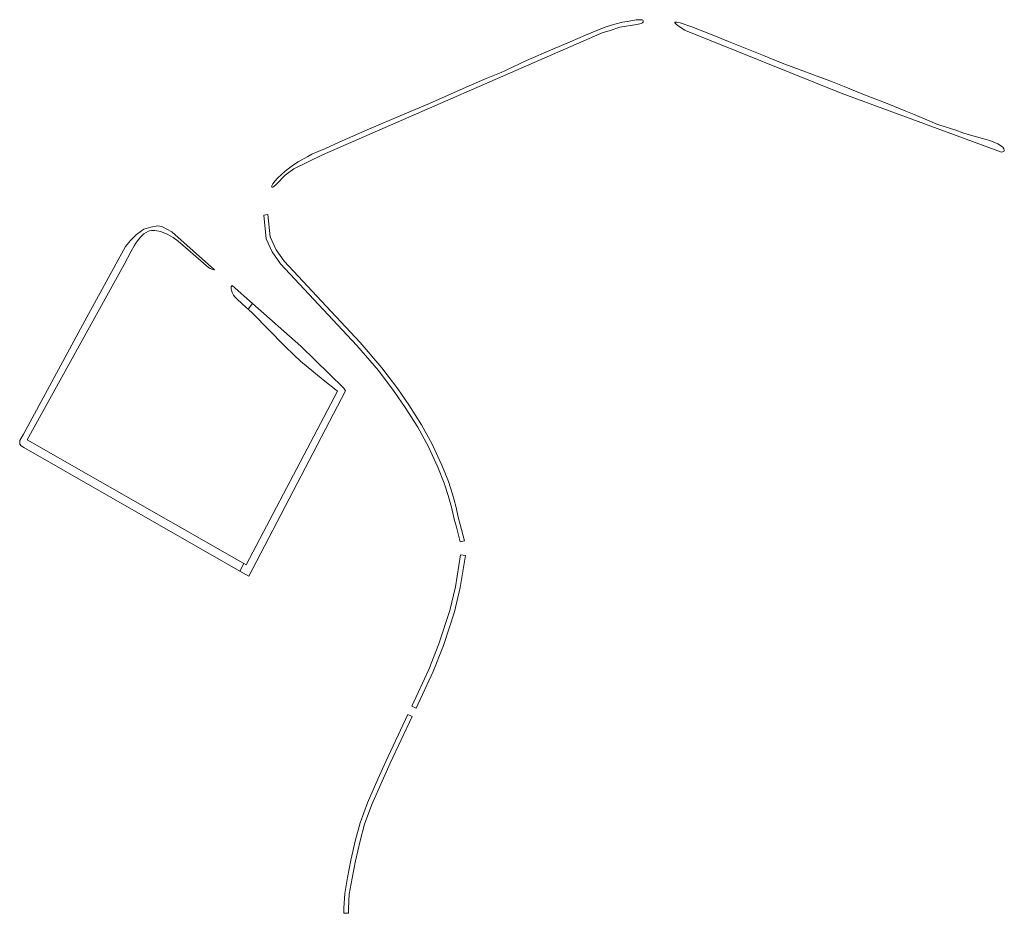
# Model space of a CAD drawing. Extents: x 212171 to 228808, y 571701 to 593093.
# Tile 94 of 97: x 226728 to 226941, y 591808 to 592002. Entities that reach past the tile are written whole.
import ezdxf

# ---------------------------------------------------------------- set-up
doc = ezdxf.new("R2010")
doc.units = 0
doc.layers.add('016 Alles planjaar 2023', color=72, linetype='Continuous', lineweight=20, true_color=0x1e90ff)

msp = doc.modelspace()

# ---------------------------------------------------------------- hatches: boundary and pattern name
at = {"layer": '016 Alles planjaar 2023', "true_color": 0x1e90ff}
h = msp.add_hatch(dxfattribs=at)
h.set_pattern_fill('DQ_CLEAR', color=72, style=0)
h.set_pattern_definition([])
h.paths.add_polyline_path([(226861.79, 592000.81), (226862.7, 592001.03), (226863.01, 592001.17), (226863.12, 592001.26), (226863.18, 592001.44), (226863.14, 592001.6), (226863.08, 592001.68), (226862.91, 592001.76), (226862.43, 592001.82), (226861.65, 592001.76), (226859.65, 592001.45), (226858.7, 592001.25), (226856.98, 592000.84), (226855.33, 592000.33), (226854.34, 591999.97), (226850.65, 591998.44), (226847.34, 591997.01), (226843.6, 591995.47), (226837.86, 591992.96), (226834.89, 591991.52), (226833.32, 591990.79), (226832.4, 591990.39), (226829.19, 591989.08), (226826.01, 591987.69), (226820.95, 591985.45), (226816.91, 591983.71), (226811.55, 591981.48), (226803.37, 591977.97), (226797.31, 591975.29), (226794.39, 591973.95), (226792.79, 591973.33), (226791.42, 591972.7), (226790.54, 591972.23), (226788.47, 591971.04), (226787.45, 591970.4), (226786.56, 591969.76), (226786.02, 591969.34), (226784.97, 591968.43), (226783.94, 591967.44), (226783.48, 591966.95), (226782.96, 591966.32), (226782.73, 591965.87), (226782.72, 591965.69), (226782.76, 591965.61), (226782.88, 591965.59), (226782.95, 591965.61), (226783.27, 591965.8), (226783.64, 591966.1), (226783.7, 591966.16), (226785.66, 591968.18), (226787.56, 591969.52), (226793.73, 591972.58), (226854.24, 591998.99), (226855.98, 591999.49), (226858.09, 592000.22), (226861.79, 592000.81)])
h = msp.add_hatch(dxfattribs=at)
h.set_pattern_fill('DQ_CLEAR', color=72, style=0)
h.set_pattern_definition([])
h.paths.add_polyline_path([(226872.32, 591999.46), (226905.99, 591985.94), (226940.71, 591973.18), (226940.92, 591973.19), (226941.2, 591973.28), (226941.32, 591973.44), (226941.33, 591973.58), (226941.21, 591973.88), (226940.98, 591974.2), (226940.82, 591974.36), (226940.52, 591974.6), (226939.92, 591974.96), (226939.42, 591975.2), (226938.2, 591975.67), (226937.13, 591976), (226933.52, 591976.94), (226932.33, 591977.33), (226930.82, 591977.88), (226930.1, 591978.13), (226929.05, 591978.46), (226927.56, 591978.93), (226926.7, 591979.23), (226925.22, 591979.83), (226921.8, 591981.3), (226920, 591982.05), (226916.33, 591983.51), (226910.69, 591985.7), (226906.68, 591987.36), (226904.1, 591988.38), (226893.25, 591992.44), (226889.2, 591994.04), (226881.63, 591997.13), (226878.45, 591998.41), (226873.71, 592000.25), (226871.15, 592001.14), (226870.48, 592001.3), (226870.11, 592001.31), (226870.02, 592001.27), (226870.02, 592001.14), (226870.21, 592000.92), (226870.38, 592000.77), (226871.14, 592000.22), (226872.14, 591999.57), (226872.32, 591999.46)])
h = msp.add_hatch(dxfattribs=at)
h.set_pattern_fill('DQ_CLEAR', color=72, style=0)
h.set_pattern_definition([])
h.paths.add_polyline_path([(226781.04, 591959.55), (226781.54, 591954.41), (226782.87, 591951.57), (226784.67, 591948.98), (226792.83, 591940.22), (226801.18, 591931.33), (226805.82, 591925.88), (226809.28, 591921.39), (226811.6, 591917.92), (226814.35, 591913.63), (226816.6, 591909.51), (226818.7, 591905.02), (226820.1, 591901.53), (226820.96, 591898.87), (226821.64, 591896.33), (226822.2, 591893.72), (226822.65, 591892.29), (226823.53, 591888.84), (226824.44, 591889.07), (226823.55, 591892.55), (226823.14, 591893.86), (226822.57, 591896.56), (226821.88, 591899.15), (226821, 591901.85), (226819.58, 591905.4), (226817.45, 591909.94), (226815.17, 591914.12), (226812.39, 591918.44), (226810.06, 591921.95), (226806.57, 591926.48), (226801.89, 591931.96), (226793.53, 591940.88), (226785.41, 591949.58), (226783.7, 591952.05), (226782.4, 591954.83), (226781.93, 591959.63), (226781.04, 591959.55)])
h = msp.add_hatch(dxfattribs=at)
h.set_pattern_fill('DQ_CLEAR', color=72, style=0)
h.set_pattern_definition([])
h.paths.add_polyline_path([(226770.33, 591947.69), (226761.08, 591955.88), (226758.96, 591957.05), (226758.11, 591957.19), (226756.58, 591956.91), (226755.08, 591956.5), (226753.49, 591955.34), (226752.16, 591954.03), (226751.11, 591952.74), (226742.29, 591936.62), (226729.01, 591912.11), (226728.23, 591910.72), (226728.18, 591909.96), (226728.49, 591909.59), (226729.11, 591909.24), (226775.85, 591882.49), (226776.73, 591884.16), (226729.83, 591910.91), (226750.81, 591948.84), (226752.32, 591951.72), (226752.99, 591952.91), (226753.33, 591953.46), (226753.88, 591954.24), (226754.44, 591954.9), (226754.81, 591955.25), (226755.05, 591955.46), (226755.54, 591955.79), (226756.05, 591956.03), (226756.31, 591956.12), (226756.73, 591956.2), (226757.45, 591956.2), (226758.28, 591956.06), (226758.88, 591955.9), (226760.07, 591955.44), (226760.9, 591955), (226761.43, 591954.67), (226762.48, 591953.88), (226765.12, 591951.58), (226767.97, 591949.11), (226769.07, 591948.2), (226769.43, 591947.96), (226769.75, 591947.82), (226770.19, 591947.71), (226770.33, 591947.69)])
h = msp.add_hatch(dxfattribs=at)
h.set_pattern_fill('DQ_CLEAR', color=72, style=0)
h.set_pattern_definition([])
h.paths.add_polyline_path([(226777.62, 591939.17), (226778.55, 591940.41), (226774.18, 591944.28), (226773.96, 591944.01), (226773.99, 591943.56), (226774.03, 591943.3), (226774.16, 591942.81), (226774.47, 591942.2), (226774.74, 591941.86), (226775.35, 591941.25), (226777.14, 591939.64), (226777.62, 591939.17)])
h = msp.add_hatch(dxfattribs=at)
h.set_pattern_fill('DQ_CLEAR', color=72, style=0)
h.set_pattern_definition([])
h.paths.add_polyline_path([(226777.81, 591881.37), (226798.74, 591921.47), (226798.34, 591922.06), (226789.01, 591931.14), (226778.55, 591940.41), (226777.62, 591939.17), (226778.62, 591938.21), (226785.47, 591931.27), (226787.63, 591929.2), (226789, 591927.95), (226791.85, 591925.51), (226794.2, 591923.61), (226796.59, 591921.71), (226796.97, 591921.42), (226777.23, 591883.88), (226776.73, 591884.16), (226775.85, 591882.49), (226777.81, 591881.37)])
h = msp.add_hatch(dxfattribs=at)
h.set_pattern_fill('DQ_CLEAR', color=72, style=0)
h.set_pattern_definition([])
h.paths.add_polyline_path([(226824.66, 591885.87), (226823.62, 591886.04), (226822.51, 591879.12), (226821.31, 591873.94), (226818.92, 591866.74), (226816.75, 591861.2), (226813.08, 591853.3), (226814.03, 591852.85), (226817.72, 591860.78), (226819.92, 591866.39), (226822.33, 591873.65), (226823.54, 591878.91), (226824.66, 591885.87)])
h = msp.add_hatch(dxfattribs=at)
h.set_pattern_fill('DQ_CLEAR', color=72, style=0)
h.set_pattern_definition([])
h.paths.add_polyline_path([(226798.71, 591808.46), (226799.33, 591808.44), (226799.36, 591809.49), (226799.52, 591812.58), (226800.12, 591816.04), (226800.85, 591819.76), (226801.85, 591824.1), (226802.83, 591827.72), (226804.38, 591831.97), (226806.64, 591837.05), (226808.36, 591840.91), (226813.16, 591851.01), (226812.19, 591851.47), (226807.45, 591841.32), (226805.73, 591837.46), (226803.46, 591832.34), (226801.88, 591828.03), (226800.89, 591824.34), (226799.88, 591819.97), (226799.14, 591816.22), (226798.53, 591812.7), (226798.36, 591809.53), (226798.33, 591808.47), (226798.71, 591808.46)])

# ---------------------------------------------------------------- linework, layer by layer
at = {"layer": '016 Alles planjaar 2023', "color": 14, "true_color": 0x004000}
for points in [[(226861.79, 592000.81), (226862.7, 592001.03), (226863.01, 592001.17), (226863.12, 592001.26), (226863.18, 592001.44), (226863.14, 592001.6), (226863.08, 592001.68), (226862.91, 592001.76), (226862.43, 592001.82), (226861.65, 592001.76), (226859.65, 592001.45), (226858.7, 592001.25), (226856.98, 592000.84), (226855.33, 592000.33), (226854.34, 591999.97), (226850.65, 591998.44), (226847.34, 591997.01), (226843.6, 591995.47), (226837.86, 591992.96), (226834.89, 591991.52), (226833.32, 591990.79), (226832.4, 591990.39), (226829.19, 591989.08), (226826.01, 591987.69), (226820.95, 591985.45), (226816.91, 591983.71), (226811.55, 591981.48), (226803.37, 591977.97), (226797.31, 591975.29), (226794.39, 591973.95), (226792.79, 591973.33), (226791.42, 591972.7), (226790.54, 591972.23), (226788.47, 591971.04), (226787.45, 591970.4), (226786.56, 591969.76), (226786.02, 591969.34), (226784.97, 591968.43), (226783.94, 591967.44), (226783.48, 591966.95), (226782.96, 591966.32), (226782.73, 591965.87), (226782.72, 591965.69), (226782.76, 591965.61), (226782.88, 591965.59), (226782.95, 591965.61), (226783.27, 591965.8), (226783.64, 591966.1), (226783.7, 591966.16), (226785.66, 591968.18), (226787.56, 591969.52), (226793.73, 591972.58), (226854.24, 591998.99), (226855.98, 591999.49), (226858.09, 592000.22), (226861.79, 592000.81)], [(226872.32, 591999.46), (226905.99, 591985.94), (226940.71, 591973.18), (226940.92, 591973.19), (226941.2, 591973.28), (226941.32, 591973.44), (226941.33, 591973.58), (226941.21, 591973.88), (226940.98, 591974.2), (226940.82, 591974.36), (226940.52, 591974.6), (226939.92, 591974.96), (226939.42, 591975.2), (226938.2, 591975.67), (226937.13, 591976), (226933.52, 591976.94), (226932.33, 591977.33), (226930.82, 591977.88), (226930.1, 591978.13), (226929.05, 591978.46), (226927.56, 591978.93), (226926.7, 591979.23), (226925.22, 591979.83), (226921.8, 591981.3), (226920, 591982.05), (226916.33, 591983.51), (226910.69, 591985.7), (226906.68, 591987.36), (226904.1, 591988.38), (226893.25, 591992.44), (226889.2, 591994.04), (226881.63, 591997.13), (226878.45, 591998.41), (226873.71, 592000.25), (226871.15, 592001.14), (226870.48, 592001.3), (226870.11, 592001.31), (226870.02, 592001.27), (226870.02, 592001.14), (226870.21, 592000.92), (226870.38, 592000.77), (226871.14, 592000.22), (226872.14, 591999.57), (226872.32, 591999.46)], [(226781.04, 591959.55), (226781.54, 591954.41), (226782.87, 591951.57), (226784.67, 591948.98), (226792.83, 591940.22), (226801.18, 591931.33), (226805.82, 591925.88), (226809.28, 591921.39), (226811.6, 591917.92), (226814.35, 591913.63), (226816.6, 591909.51), (226818.7, 591905.02), (226820.1, 591901.53), (226820.96, 591898.87), (226821.64, 591896.33), (226822.2, 591893.72), (226822.65, 591892.29), (226823.53, 591888.84), (226824.44, 591889.07), (226823.55, 591892.55), (226823.14, 591893.86), (226822.57, 591896.56), (226821.88, 591899.15), (226821, 591901.85), (226819.58, 591905.4), (226817.45, 591909.94), (226815.17, 591914.12), (226812.39, 591918.44), (226810.06, 591921.95), (226806.57, 591926.48), (226801.89, 591931.96), (226793.53, 591940.88), (226785.41, 591949.58), (226783.7, 591952.05), (226782.4, 591954.83), (226781.93, 591959.63), (226781.04, 591959.55)], [(226770.33, 591947.69), (226761.08, 591955.88), (226758.96, 591957.05), (226758.11, 591957.19), (226756.58, 591956.91), (226755.08, 591956.5), (226753.49, 591955.34), (226752.16, 591954.03), (226751.11, 591952.74), (226742.29, 591936.62), (226729.01, 591912.11), (226728.23, 591910.72), (226728.18, 591909.96), (226728.49, 591909.59), (226729.11, 591909.24), (226775.85, 591882.49), (226776.73, 591884.16), (226729.83, 591910.91), (226750.81, 591948.84), (226752.32, 591951.72), (226752.99, 591952.91), (226753.33, 591953.46), (226753.88, 591954.24), (226754.44, 591954.9), (226754.81, 591955.25), (226755.05, 591955.46), (226755.54, 591955.79), (226756.05, 591956.03), (226756.31, 591956.12), (226756.73, 591956.2), (226757.45, 591956.2), (226758.28, 591956.06), (226758.88, 591955.9), (226760.07, 591955.44), (226760.9, 591955), (226761.43, 591954.67), (226762.48, 591953.88), (226765.12, 591951.58), (226767.97, 591949.11), (226769.07, 591948.2), (226769.43, 591947.96), (226769.75, 591947.82), (226770.19, 591947.71), (226770.33, 591947.69)], [(226777.62, 591939.17), (226778.55, 591940.41), (226774.18, 591944.28), (226773.96, 591944.01), (226773.99, 591943.56), (226774.03, 591943.3), (226774.16, 591942.81), (226774.47, 591942.2), (226774.74, 591941.86), (226775.35, 591941.25), (226777.14, 591939.64), (226777.62, 591939.17)], [(226777.81, 591881.37), (226798.74, 591921.47), (226798.34, 591922.06), (226789.01, 591931.14), (226778.55, 591940.41), (226777.62, 591939.17), (226778.62, 591938.21), (226785.47, 591931.27), (226787.63, 591929.2), (226789, 591927.95), (226791.85, 591925.51), (226794.2, 591923.61), (226796.59, 591921.71), (226796.97, 591921.42), (226777.23, 591883.88), (226776.73, 591884.16), (226775.85, 591882.49), (226777.81, 591881.37)], [(226824.66, 591885.87), (226823.62, 591886.04), (226822.51, 591879.12), (226821.31, 591873.94), (226818.92, 591866.74), (226816.75, 591861.2), (226813.08, 591853.3), (226814.03, 591852.85), (226817.72, 591860.78), (226819.92, 591866.39), (226822.33, 591873.65), (226823.54, 591878.91), (226824.66, 591885.87)], [(226798.71, 591808.46), (226799.33, 591808.44), (226799.36, 591809.49), (226799.52, 591812.58), (226800.12, 591816.04), (226800.85, 591819.76), (226801.85, 591824.1), (226802.83, 591827.72), (226804.38, 591831.97), (226806.64, 591837.05), (226808.36, 591840.91), (226813.16, 591851.01), (226812.19, 591851.47), (226807.45, 591841.32), (226805.73, 591837.46), (226803.46, 591832.34), (226801.88, 591828.03), (226800.89, 591824.34), (226799.88, 591819.97), (226799.14, 591816.22), (226798.53, 591812.7), (226798.36, 591809.53), (226798.33, 591808.47), (226798.71, 591808.46)]]:
    msp.add_lwpolyline(points, close=True, dxfattribs=at)

doc.saveas('drawing.dxf')
